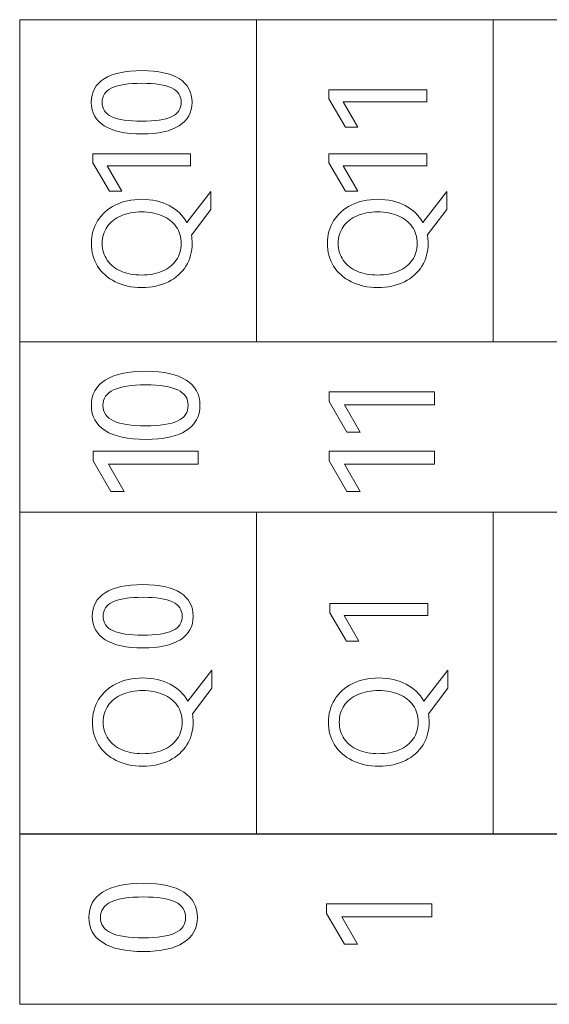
# Model space of a CAD drawing. Header units: millimetres. Extents: x 0 to 427, y 0 to 299.
# Tile 11 of 24: x 124 to 133, y 155 to 171. Entities that reach past the tile are written whole.
import ezdxf

# ---------------------------------------------------------------- set-up
doc = ezdxf.new("R2010")
doc.units = ezdxf.units.MM
doc.header["$MEASUREMENT"] = 0
doc.layers.add('layer 1', color=7, linetype='Continuous')

msp = doc.modelspace()

# ---------------------------------------------------------------- linework, layer by layer
at = {"layer": 'layer 1', "lineweight": 9}
for points, knots in [([(160.705, 171.48), (160.705, 171.48), (156.634, 171.48), (156.634, 171.48), (156.634, 171.48), (156.634, 171.48), (152.564, 171.48), (152.564, 171.48), (152.564, 171.48), (152.564, 171.48), (148.494, 171.48), (148.494, 171.48), (148.494, 171.48), (148.494, 171.48), (144.423, 171.48), (144.423, 171.48), (144.423, 171.48), (144.423, 171.48), (140.353, 171.48), (140.353, 171.48), (140.353, 171.48), (140.353, 171.48), (136.283, 171.48), (136.283, 171.48), (136.283, 171.48), (136.283, 171.48), (132.212, 171.48), (132.212, 171.48), (132.212, 171.48), (132.212, 171.48), (128.142, 171.48), (128.142, 171.48), (128.142, 171.48), (128.142, 171.48), (124.072, 171.48), (124.072, 171.48)], [0, 0, 0, 0, 0.111111, 0.111111, 0.111111, 0.111111, 0.222222, 0.222222, 0.222222, 0.222222, 0.333333, 0.333333, 0.333333, 0.333333, 0.444444, 0.444444, 0.444444, 0.444444, 0.555556, 0.555556, 0.555556, 0.555556, 0.666667, 0.666667, 0.666667, 0.666667, 0.777778, 0.777778, 0.777778, 0.777778, 0.888889, 0.888889, 0.888889, 0.888889, 1, 1, 1, 1]), ([(126.172, 170.603), (126.456, 170.603), (126.671, 170.556), (126.817, 170.462), (126.817, 170.462), (126.963, 170.368), (127.036, 170.233), (127.036, 170.058), (127.036, 170.058), (127.036, 169.883), (126.963, 169.749), (126.816, 169.655), (126.816, 169.655), (126.669, 169.561), (126.455, 169.514), (126.172, 169.514), (126.172, 169.514), (125.887, 169.514), (125.671, 169.561), (125.524, 169.655), (125.524, 169.655), (125.376, 169.749), (125.303, 169.883), (125.303, 170.058), (125.303, 170.058), (125.303, 170.233), (125.376, 170.368), (125.523, 170.462), (125.523, 170.462), (125.67, 170.556), (125.886, 170.603), (126.172, 170.603)], [0, 0, 0, 0, 0.125, 0.125, 0.125, 0.125, 0.25, 0.25, 0.25, 0.25, 0.375, 0.375, 0.375, 0.375, 0.5, 0.5, 0.5, 0.5, 0.625, 0.625, 0.625, 0.625, 0.75, 0.75, 0.75, 0.75, 0.875, 0.875, 0.875, 0.875, 1, 1, 1, 1]), ([(126.172, 169.732), (126.4, 169.732), (126.569, 169.758), (126.681, 169.811), (126.681, 169.811), (126.792, 169.864), (126.848, 169.946), (126.848, 170.058), (126.848, 170.058), (126.848, 170.169), (126.793, 170.252), (126.682, 170.305), (126.682, 170.305), (126.571, 170.359), (126.401, 170.385), (126.172, 170.385), (126.172, 170.385), (125.941, 170.385), (125.769, 170.359), (125.657, 170.305), (125.657, 170.305), (125.545, 170.252), (125.488, 170.169), (125.488, 170.058), (125.488, 170.058), (125.488, 169.946), (125.545, 169.864), (125.657, 169.811), (125.657, 169.811), (125.769, 169.758), (125.941, 169.732), (126.172, 169.732)], [0, 0, 0, 0, 0.125, 0.125, 0.125, 0.125, 0.25, 0.25, 0.25, 0.25, 0.375, 0.375, 0.375, 0.375, 0.5, 0.5, 0.5, 0.5, 0.625, 0.625, 0.625, 0.625, 0.75, 0.75, 0.75, 0.75, 0.875, 0.875, 0.875, 0.875, 1, 1, 1, 1]), ([(129.883, 169.631), (129.883, 169.631), (129.672, 169.631), (129.672, 169.631), (129.672, 169.631), (129.672, 169.631), (129.388, 170.119), (129.388, 170.119), (129.388, 170.119), (129.388, 170.119), (129.388, 170.275), (129.388, 170.275), (129.388, 170.275), (129.388, 170.275), (131.069, 170.275), (131.069, 170.275), (131.069, 170.275), (131.069, 170.275), (131.069, 170.069), (131.069, 170.069), (131.069, 170.069), (131.069, 170.069), (129.633, 170.069), (129.633, 170.069), (129.633, 170.069), (129.633, 170.069), (129.883, 169.631), (129.883, 169.631)], [0, 0, 0, 0, 0.142857, 0.142857, 0.142857, 0.142857, 0.285714, 0.285714, 0.285714, 0.285714, 0.428571, 0.428571, 0.428571, 0.428571, 0.571429, 0.571429, 0.571429, 0.571429, 0.714286, 0.714286, 0.714286, 0.714286, 0.857143, 0.857143, 0.857143, 0.857143, 1, 1, 1, 1]), ([(125.826, 168.528), (125.826, 168.528), (125.615, 168.528), (125.615, 168.528), (125.615, 168.528), (125.615, 168.528), (125.33, 169.017), (125.33, 169.017), (125.33, 169.017), (125.33, 169.017), (125.33, 169.173), (125.33, 169.173), (125.33, 169.173), (125.33, 169.173), (127.011, 169.173), (127.011, 169.173), (127.011, 169.173), (127.011, 169.173), (127.011, 168.966), (127.011, 168.966), (127.011, 168.966), (127.011, 168.966), (125.576, 168.966), (125.576, 168.966), (125.576, 168.966), (125.576, 168.966), (125.826, 168.528), (125.826, 168.528)], [0, 0, 0, 0, 0.142857, 0.142857, 0.142857, 0.142857, 0.285714, 0.285714, 0.285714, 0.285714, 0.428571, 0.428571, 0.428571, 0.428571, 0.571429, 0.571429, 0.571429, 0.571429, 0.714286, 0.714286, 0.714286, 0.714286, 0.857143, 0.857143, 0.857143, 0.857143, 1, 1, 1, 1]), ([(129.883, 168.528), (129.883, 168.528), (129.672, 168.528), (129.672, 168.528), (129.672, 168.528), (129.672, 168.528), (129.388, 169.017), (129.388, 169.017), (129.388, 169.017), (129.388, 169.017), (129.388, 169.173), (129.388, 169.173), (129.388, 169.173), (129.388, 169.173), (131.069, 169.173), (131.069, 169.173), (131.069, 169.173), (131.069, 169.173), (131.069, 168.966), (131.069, 168.966), (131.069, 168.966), (131.069, 168.966), (129.633, 168.966), (129.633, 168.966), (129.633, 168.966), (129.633, 168.966), (129.883, 168.528), (129.883, 168.528)], [0, 0, 0, 0, 0.142857, 0.142857, 0.142857, 0.142857, 0.285714, 0.285714, 0.285714, 0.285714, 0.428571, 0.428571, 0.428571, 0.428571, 0.571429, 0.571429, 0.571429, 0.571429, 0.714286, 0.714286, 0.714286, 0.714286, 0.857143, 0.857143, 0.857143, 0.857143, 1, 1, 1, 1]), ([(127.36, 168.522), (127.36, 168.522), (127.36, 168.215), (127.36, 168.215), (127.36, 168.215), (127.36, 168.215), (127.023, 167.774), (127.023, 167.774), (127.023, 167.774), (127.032, 167.727), (127.036, 167.679), (127.036, 167.63), (127.036, 167.63), (127.036, 167.486), (127.001, 167.357), (126.931, 167.241), (126.931, 167.241), (126.86, 167.126), (126.76, 167.035), (126.628, 166.969), (126.628, 166.969), (126.497, 166.904), (126.344, 166.871), (126.169, 166.871), (126.169, 166.871), (125.997, 166.871), (125.845, 166.904), (125.713, 166.969), (125.713, 166.969), (125.582, 167.035), (125.481, 167.126), (125.41, 167.241), (125.41, 167.241), (125.34, 167.357), (125.305, 167.486), (125.305, 167.63), (125.305, 167.63), (125.305, 167.774), (125.341, 167.903), (125.412, 168.019), (125.412, 168.019), (125.483, 168.134), (125.584, 168.224), (125.714, 168.29), (125.714, 168.29), (125.845, 168.356), (125.997, 168.389), (126.169, 168.389), (126.169, 168.389), (126.35, 168.389), (126.507, 168.353), (126.641, 168.282), (126.641, 168.282), (126.774, 168.211), (126.876, 168.114), (126.945, 167.992), (126.945, 167.992), (126.945, 167.992), (127.36, 168.522), (127.36, 168.522)], [0, 0, 0, 0, 0.066667, 0.066667, 0.066667, 0.066667, 0.133333, 0.133333, 0.133333, 0.133333, 0.2, 0.2, 0.2, 0.2, 0.266667, 0.266667, 0.266667, 0.266667, 0.333333, 0.333333, 0.333333, 0.333333, 0.4, 0.4, 0.4, 0.4, 0.466667, 0.466667, 0.466667, 0.466667, 0.533333, 0.533333, 0.533333, 0.533333, 0.6, 0.6, 0.6, 0.6, 0.666667, 0.666667, 0.666667, 0.666667, 0.733333, 0.733333, 0.733333, 0.733333, 0.8, 0.8, 0.8, 0.8, 0.866667, 0.866667, 0.866667, 0.866667, 0.933333, 0.933333, 0.933333, 0.933333, 1, 1, 1, 1]), ([(131.417, 168.522), (131.417, 168.522), (131.417, 168.215), (131.417, 168.215), (131.417, 168.215), (131.417, 168.215), (131.08, 167.774), (131.08, 167.774), (131.08, 167.774), (131.089, 167.727), (131.094, 167.679), (131.094, 167.63), (131.094, 167.63), (131.094, 167.486), (131.059, 167.357), (130.988, 167.241), (130.988, 167.241), (130.918, 167.126), (130.817, 167.035), (130.686, 166.969), (130.686, 166.969), (130.554, 166.904), (130.401, 166.871), (130.227, 166.871), (130.227, 166.871), (130.054, 166.871), (129.902, 166.904), (129.771, 166.969), (129.771, 166.969), (129.639, 167.035), (129.538, 167.126), (129.468, 167.241), (129.468, 167.241), (129.398, 167.357), (129.362, 167.486), (129.362, 167.63), (129.362, 167.63), (129.362, 167.774), (129.398, 167.903), (129.469, 168.019), (129.469, 168.019), (129.54, 168.134), (129.641, 168.224), (129.772, 168.29), (129.772, 168.29), (129.903, 168.356), (130.054, 168.389), (130.227, 168.389), (130.227, 168.389), (130.407, 168.389), (130.564, 168.353), (130.698, 168.282), (130.698, 168.282), (130.832, 168.211), (130.933, 168.114), (131.002, 167.992), (131.002, 167.992), (131.002, 167.992), (131.417, 168.522), (131.417, 168.522)], [0, 0, 0, 0, 0.066667, 0.066667, 0.066667, 0.066667, 0.133333, 0.133333, 0.133333, 0.133333, 0.2, 0.2, 0.2, 0.2, 0.266667, 0.266667, 0.266667, 0.266667, 0.333333, 0.333333, 0.333333, 0.333333, 0.4, 0.4, 0.4, 0.4, 0.466667, 0.466667, 0.466667, 0.466667, 0.533333, 0.533333, 0.533333, 0.533333, 0.6, 0.6, 0.6, 0.6, 0.666667, 0.666667, 0.666667, 0.666667, 0.733333, 0.733333, 0.733333, 0.733333, 0.8, 0.8, 0.8, 0.8, 0.866667, 0.866667, 0.866667, 0.866667, 0.933333, 0.933333, 0.933333, 0.933333, 1, 1, 1, 1]), ([(126.169, 167.086), (126.302, 167.086), (126.42, 167.108), (126.523, 167.152), (126.523, 167.152), (126.625, 167.195), (126.705, 167.258), (126.762, 167.341), (126.762, 167.341), (126.82, 167.423), (126.848, 167.52), (126.848, 167.63), (126.848, 167.63), (126.848, 167.74), (126.82, 167.836), (126.762, 167.918), (126.762, 167.918), (126.705, 167.999), (126.625, 168.062), (126.523, 168.107), (126.523, 168.107), (126.42, 168.151), (126.302, 168.173), (126.169, 168.173), (126.169, 168.173), (126.035, 168.173), (125.916, 168.151), (125.814, 168.107), (125.814, 168.107), (125.712, 168.062), (125.632, 167.999), (125.576, 167.918), (125.576, 167.918), (125.519, 167.836), (125.491, 167.74), (125.491, 167.63), (125.491, 167.63), (125.491, 167.52), (125.519, 167.424), (125.576, 167.342), (125.576, 167.342), (125.632, 167.26), (125.712, 167.197), (125.814, 167.153), (125.814, 167.153), (125.916, 167.109), (126.035, 167.086), (126.169, 167.086)], [0, 0, 0, 0, 0.083333, 0.083333, 0.083333, 0.083333, 0.166667, 0.166667, 0.166667, 0.166667, 0.25, 0.25, 0.25, 0.25, 0.333333, 0.333333, 0.333333, 0.333333, 0.416667, 0.416667, 0.416667, 0.416667, 0.5, 0.5, 0.5, 0.5, 0.583333, 0.583333, 0.583333, 0.583333, 0.666667, 0.666667, 0.666667, 0.666667, 0.75, 0.75, 0.75, 0.75, 0.833333, 0.833333, 0.833333, 0.833333, 0.916667, 0.916667, 0.916667, 0.916667, 1, 1, 1, 1]), ([(130.227, 167.086), (130.36, 167.086), (130.478, 167.108), (130.58, 167.152), (130.58, 167.152), (130.683, 167.195), (130.762, 167.258), (130.82, 167.341), (130.82, 167.341), (130.877, 167.423), (130.906, 167.52), (130.906, 167.63), (130.906, 167.63), (130.906, 167.74), (130.877, 167.836), (130.82, 167.918), (130.82, 167.918), (130.762, 167.999), (130.683, 168.062), (130.58, 168.107), (130.58, 168.107), (130.478, 168.151), (130.36, 168.173), (130.227, 168.173), (130.227, 168.173), (130.092, 168.173), (129.974, 168.151), (129.872, 168.107), (129.872, 168.107), (129.769, 168.062), (129.69, 167.999), (129.633, 167.918), (129.633, 167.918), (129.577, 167.836), (129.548, 167.74), (129.548, 167.63), (129.548, 167.63), (129.548, 167.52), (129.577, 167.424), (129.633, 167.342), (129.633, 167.342), (129.69, 167.26), (129.769, 167.197), (129.872, 167.153), (129.872, 167.153), (129.974, 167.109), (130.092, 167.086), (130.227, 167.086)], [0, 0, 0, 0, 0.083333, 0.083333, 0.083333, 0.083333, 0.166667, 0.166667, 0.166667, 0.166667, 0.25, 0.25, 0.25, 0.25, 0.333333, 0.333333, 0.333333, 0.333333, 0.416667, 0.416667, 0.416667, 0.416667, 0.5, 0.5, 0.5, 0.5, 0.583333, 0.583333, 0.583333, 0.583333, 0.666667, 0.666667, 0.666667, 0.666667, 0.75, 0.75, 0.75, 0.75, 0.833333, 0.833333, 0.833333, 0.833333, 0.916667, 0.916667, 0.916667, 0.916667, 1, 1, 1, 1]), ([(160.705, 165.939), (160.705, 165.939), (156.634, 165.939), (156.634, 165.939), (156.634, 165.939), (156.634, 165.939), (152.564, 165.939), (152.564, 165.939), (152.564, 165.939), (152.564, 165.939), (148.494, 165.939), (148.494, 165.939), (148.494, 165.939), (148.494, 165.939), (144.423, 165.939), (144.423, 165.939), (144.423, 165.939), (144.423, 165.939), (140.353, 165.939), (140.353, 165.939), (140.353, 165.939), (140.353, 165.939), (136.283, 165.939), (136.283, 165.939), (136.283, 165.939), (136.283, 165.939), (132.212, 165.939), (132.212, 165.939), (132.212, 165.939), (132.212, 165.939), (128.142, 165.939), (128.142, 165.939), (128.142, 165.939), (128.142, 165.939), (124.072, 165.939), (124.072, 165.939)], [0, 0, 0, 0, 0.111111, 0.111111, 0.111111, 0.111111, 0.222222, 0.222222, 0.222222, 0.222222, 0.333333, 0.333333, 0.333333, 0.333333, 0.444444, 0.444444, 0.444444, 0.444444, 0.555556, 0.555556, 0.555556, 0.555556, 0.666667, 0.666667, 0.666667, 0.666667, 0.777778, 0.777778, 0.777778, 0.777778, 0.888889, 0.888889, 0.888889, 0.888889, 1, 1, 1, 1]), ([(124.072, 163.005), (124.072, 163.005), (124.072, 165.937), (124.072, 165.937), (124.072, 165.937), (124.072, 165.937), (160.705, 165.937), (160.705, 165.937), (160.705, 165.937), (160.705, 165.937), (160.705, 163.005), (160.705, 163.005), (160.705, 163.005), (160.705, 163.005), (124.072, 163.005), (124.072, 163.005)], [0, 0, 0, 0, 0.25, 0.25, 0.25, 0.25, 0.5, 0.5, 0.5, 0.5, 0.75, 0.75, 0.75, 0.75, 1, 1, 1, 1]), ([(126.24, 165.43), (126.546, 165.43), (126.778, 165.379), (126.935, 165.278), (126.935, 165.278), (127.092, 165.177), (127.171, 165.032), (127.171, 164.842), (127.171, 164.842), (127.171, 164.655), (127.092, 164.51), (126.934, 164.409), (126.934, 164.409), (126.776, 164.308), (126.544, 164.257), (126.24, 164.257), (126.24, 164.257), (125.933, 164.257), (125.701, 164.308), (125.542, 164.409), (125.542, 164.409), (125.383, 164.51), (125.304, 164.655), (125.304, 164.842), (125.304, 164.842), (125.304, 165.032), (125.383, 165.177), (125.541, 165.278), (125.541, 165.278), (125.699, 165.379), (125.932, 165.43), (126.24, 165.43)], [0, 0, 0, 0, 0.125, 0.125, 0.125, 0.125, 0.25, 0.25, 0.25, 0.25, 0.375, 0.375, 0.375, 0.375, 0.5, 0.5, 0.5, 0.5, 0.625, 0.625, 0.625, 0.625, 0.75, 0.75, 0.75, 0.75, 0.875, 0.875, 0.875, 0.875, 1, 1, 1, 1]), ([(126.24, 164.492), (126.485, 164.492), (126.668, 164.52), (126.788, 164.577), (126.788, 164.577), (126.908, 164.634), (126.968, 164.722), (126.968, 164.842), (126.968, 164.842), (126.968, 164.963), (126.908, 165.052), (126.789, 165.109), (126.789, 165.109), (126.67, 165.166), (126.487, 165.196), (126.24, 165.196), (126.24, 165.196), (125.991, 165.196), (125.806, 165.167), (125.685, 165.109), (125.685, 165.109), (125.564, 165.052), (125.504, 164.963), (125.504, 164.842), (125.504, 164.842), (125.504, 164.722), (125.564, 164.634), (125.685, 164.577), (125.685, 164.577), (125.806, 164.52), (125.991, 164.492), (126.24, 164.492)], [0, 0, 0, 0, 0.125, 0.125, 0.125, 0.125, 0.25, 0.25, 0.25, 0.25, 0.375, 0.375, 0.375, 0.375, 0.5, 0.5, 0.5, 0.5, 0.625, 0.625, 0.625, 0.625, 0.75, 0.75, 0.75, 0.75, 0.875, 0.875, 0.875, 0.875, 1, 1, 1, 1]), ([(129.925, 164.383), (129.925, 164.383), (129.697, 164.383), (129.697, 164.383), (129.697, 164.383), (129.697, 164.383), (129.391, 164.909), (129.391, 164.909), (129.391, 164.909), (129.391, 164.909), (129.391, 165.077), (129.391, 165.077), (129.391, 165.077), (129.391, 165.077), (131.201, 165.077), (131.201, 165.077), (131.201, 165.077), (131.201, 165.077), (131.201, 164.855), (131.201, 164.855), (131.201, 164.855), (131.201, 164.855), (129.655, 164.855), (129.655, 164.855), (129.655, 164.855), (129.655, 164.855), (129.925, 164.383), (129.925, 164.383)], [0, 0, 0, 0, 0.142857, 0.142857, 0.142857, 0.142857, 0.285714, 0.285714, 0.285714, 0.285714, 0.428571, 0.428571, 0.428571, 0.428571, 0.571429, 0.571429, 0.571429, 0.571429, 0.714286, 0.714286, 0.714286, 0.714286, 0.857143, 0.857143, 0.857143, 0.857143, 1, 1, 1, 1]), ([(125.867, 163.361), (125.867, 163.361), (125.64, 163.361), (125.64, 163.361), (125.64, 163.361), (125.64, 163.361), (125.333, 163.887), (125.333, 163.887), (125.333, 163.887), (125.333, 163.887), (125.333, 164.055), (125.333, 164.055), (125.333, 164.055), (125.333, 164.055), (127.143, 164.055), (127.143, 164.055), (127.143, 164.055), (127.143, 164.055), (127.143, 163.832), (127.143, 163.832), (127.143, 163.832), (127.143, 163.832), (125.598, 163.832), (125.598, 163.832), (125.598, 163.832), (125.598, 163.832), (125.867, 163.361), (125.867, 163.361)], [0, 0, 0, 0, 0.142857, 0.142857, 0.142857, 0.142857, 0.285714, 0.285714, 0.285714, 0.285714, 0.428571, 0.428571, 0.428571, 0.428571, 0.571429, 0.571429, 0.571429, 0.571429, 0.714286, 0.714286, 0.714286, 0.714286, 0.857143, 0.857143, 0.857143, 0.857143, 1, 1, 1, 1]), ([(129.925, 163.361), (129.925, 163.361), (129.697, 163.361), (129.697, 163.361), (129.697, 163.361), (129.697, 163.361), (129.391, 163.887), (129.391, 163.887), (129.391, 163.887), (129.391, 163.887), (129.391, 164.055), (129.391, 164.055), (129.391, 164.055), (129.391, 164.055), (131.201, 164.055), (131.201, 164.055), (131.201, 164.055), (131.201, 164.055), (131.201, 163.832), (131.201, 163.832), (131.201, 163.832), (131.201, 163.832), (129.655, 163.832), (129.655, 163.832), (129.655, 163.832), (129.655, 163.832), (129.925, 163.361), (129.925, 163.361)], [0, 0, 0, 0, 0.142857, 0.142857, 0.142857, 0.142857, 0.285714, 0.285714, 0.285714, 0.285714, 0.428571, 0.428571, 0.428571, 0.428571, 0.571429, 0.571429, 0.571429, 0.571429, 0.714286, 0.714286, 0.714286, 0.714286, 0.857143, 0.857143, 0.857143, 0.857143, 1, 1, 1, 1]), ([(160.705, 163.005), (160.705, 163.005), (156.634, 163.005), (156.634, 163.005), (156.634, 163.005), (156.634, 163.005), (152.564, 163.005), (152.564, 163.005), (152.564, 163.005), (152.564, 163.005), (148.494, 163.005), (148.494, 163.005), (148.494, 163.005), (148.494, 163.005), (144.423, 163.005), (144.423, 163.005), (144.423, 163.005), (144.423, 163.005), (140.353, 163.005), (140.353, 163.005), (140.353, 163.005), (140.353, 163.005), (136.283, 163.005), (136.283, 163.005), (136.283, 163.005), (136.283, 163.005), (132.212, 163.005), (132.212, 163.005), (132.212, 163.005), (132.212, 163.005), (128.142, 163.005), (128.142, 163.005), (128.142, 163.005), (128.142, 163.005), (124.072, 163.005), (124.072, 163.005)], [0, 0, 0, 0, 0.111111, 0.111111, 0.111111, 0.111111, 0.222222, 0.222222, 0.222222, 0.222222, 0.333333, 0.333333, 0.333333, 0.333333, 0.444444, 0.444444, 0.444444, 0.444444, 0.555556, 0.555556, 0.555556, 0.555556, 0.666667, 0.666667, 0.666667, 0.666667, 0.777778, 0.777778, 0.777778, 0.777778, 0.888889, 0.888889, 0.888889, 0.888889, 1, 1, 1, 1]), ([(126.189, 161.759), (126.474, 161.759), (126.689, 161.712), (126.835, 161.618), (126.835, 161.618), (126.981, 161.524), (127.054, 161.389), (127.054, 161.213), (127.054, 161.213), (127.054, 161.039), (126.981, 160.905), (126.834, 160.811), (126.834, 160.811), (126.687, 160.717), (126.472, 160.67), (126.189, 160.67), (126.189, 160.67), (125.905, 160.67), (125.689, 160.717), (125.542, 160.811), (125.542, 160.811), (125.394, 160.905), (125.32, 161.039), (125.32, 161.213), (125.32, 161.213), (125.32, 161.389), (125.394, 161.524), (125.541, 161.618), (125.541, 161.618), (125.687, 161.712), (125.904, 161.759), (126.189, 161.759)], [0, 0, 0, 0, 0.125, 0.125, 0.125, 0.125, 0.25, 0.25, 0.25, 0.25, 0.375, 0.375, 0.375, 0.375, 0.5, 0.5, 0.5, 0.5, 0.625, 0.625, 0.625, 0.625, 0.75, 0.75, 0.75, 0.75, 0.875, 0.875, 0.875, 0.875, 1, 1, 1, 1]), ([(126.189, 160.888), (126.417, 160.888), (126.587, 160.914), (126.699, 160.967), (126.699, 160.967), (126.81, 161.02), (126.866, 161.102), (126.866, 161.213), (126.866, 161.213), (126.866, 161.325), (126.811, 161.407), (126.7, 161.461), (126.7, 161.461), (126.589, 161.514), (126.419, 161.541), (126.189, 161.541), (126.189, 161.541), (125.959, 161.541), (125.787, 161.514), (125.675, 161.461), (125.675, 161.461), (125.562, 161.407), (125.506, 161.325), (125.506, 161.213), (125.506, 161.213), (125.506, 161.102), (125.562, 161.02), (125.675, 160.967), (125.675, 160.967), (125.787, 160.914), (125.959, 160.888), (126.189, 160.888)], [0, 0, 0, 0, 0.125, 0.125, 0.125, 0.125, 0.25, 0.25, 0.25, 0.25, 0.375, 0.375, 0.375, 0.375, 0.5, 0.5, 0.5, 0.5, 0.625, 0.625, 0.625, 0.625, 0.75, 0.75, 0.75, 0.75, 0.875, 0.875, 0.875, 0.875, 1, 1, 1, 1]), ([(129.901, 160.787), (129.901, 160.787), (129.69, 160.787), (129.69, 160.787), (129.69, 160.787), (129.69, 160.787), (129.405, 161.275), (129.405, 161.275), (129.405, 161.275), (129.405, 161.275), (129.405, 161.431), (129.405, 161.431), (129.405, 161.431), (129.405, 161.431), (131.086, 161.431), (131.086, 161.431), (131.086, 161.431), (131.086, 161.431), (131.086, 161.225), (131.086, 161.225), (131.086, 161.225), (131.086, 161.225), (129.651, 161.225), (129.651, 161.225), (129.651, 161.225), (129.651, 161.225), (129.901, 160.787), (129.901, 160.787)], [0, 0, 0, 0, 0.142857, 0.142857, 0.142857, 0.142857, 0.285714, 0.285714, 0.285714, 0.285714, 0.428571, 0.428571, 0.428571, 0.428571, 0.571429, 0.571429, 0.571429, 0.571429, 0.714286, 0.714286, 0.714286, 0.714286, 0.857143, 0.857143, 0.857143, 0.857143, 1, 1, 1, 1]), ([(127.377, 160.285), (127.377, 160.285), (127.377, 159.978), (127.377, 159.978), (127.377, 159.978), (127.377, 159.978), (127.04, 159.537), (127.04, 159.537), (127.04, 159.537), (127.049, 159.49), (127.054, 159.442), (127.054, 159.393), (127.054, 159.393), (127.054, 159.249), (127.019, 159.12), (126.948, 159.004), (126.948, 159.004), (126.878, 158.889), (126.777, 158.798), (126.646, 158.733), (126.646, 158.733), (126.514, 158.667), (126.361, 158.634), (126.187, 158.634), (126.187, 158.634), (126.014, 158.634), (125.862, 158.667), (125.731, 158.733), (125.731, 158.733), (125.599, 158.798), (125.498, 158.889), (125.428, 159.004), (125.428, 159.004), (125.358, 159.12), (125.323, 159.249), (125.323, 159.393), (125.323, 159.393), (125.323, 159.537), (125.358, 159.666), (125.429, 159.782), (125.429, 159.782), (125.5, 159.897), (125.601, 159.988), (125.732, 160.053), (125.732, 160.053), (125.863, 160.119), (126.014, 160.152), (126.187, 160.152), (126.187, 160.152), (126.368, 160.152), (126.525, 160.116), (126.658, 160.045), (126.658, 160.045), (126.792, 159.974), (126.893, 159.878), (126.962, 159.755), (126.962, 159.755), (126.962, 159.755), (127.377, 160.285), (127.377, 160.285)], [0, 0, 0, 0, 0.066667, 0.066667, 0.066667, 0.066667, 0.133333, 0.133333, 0.133333, 0.133333, 0.2, 0.2, 0.2, 0.2, 0.266667, 0.266667, 0.266667, 0.266667, 0.333333, 0.333333, 0.333333, 0.333333, 0.4, 0.4, 0.4, 0.4, 0.466667, 0.466667, 0.466667, 0.466667, 0.533333, 0.533333, 0.533333, 0.533333, 0.6, 0.6, 0.6, 0.6, 0.666667, 0.666667, 0.666667, 0.666667, 0.733333, 0.733333, 0.733333, 0.733333, 0.8, 0.8, 0.8, 0.8, 0.866667, 0.866667, 0.866667, 0.866667, 0.933333, 0.933333, 0.933333, 0.933333, 1, 1, 1, 1]), ([(131.435, 160.285), (131.435, 160.285), (131.435, 159.978), (131.435, 159.978), (131.435, 159.978), (131.435, 159.978), (131.098, 159.537), (131.098, 159.537), (131.098, 159.537), (131.107, 159.49), (131.111, 159.442), (131.111, 159.393), (131.111, 159.393), (131.111, 159.249), (131.076, 159.12), (131.006, 159.004), (131.006, 159.004), (130.936, 158.889), (130.835, 158.798), (130.703, 158.733), (130.703, 158.733), (130.572, 158.667), (130.419, 158.634), (130.245, 158.634), (130.245, 158.634), (130.072, 158.634), (129.92, 158.667), (129.788, 158.733), (129.788, 158.733), (129.657, 158.798), (129.556, 158.889), (129.486, 159.004), (129.486, 159.004), (129.415, 159.12), (129.38, 159.249), (129.38, 159.393), (129.38, 159.393), (129.38, 159.537), (129.416, 159.666), (129.487, 159.782), (129.487, 159.782), (129.558, 159.897), (129.659, 159.988), (129.79, 160.053), (129.79, 160.053), (129.92, 160.119), (130.072, 160.152), (130.245, 160.152), (130.245, 160.152), (130.425, 160.152), (130.582, 160.116), (130.716, 160.045), (130.716, 160.045), (130.85, 159.974), (130.951, 159.878), (131.02, 159.755), (131.02, 159.755), (131.02, 159.755), (131.435, 160.285), (131.435, 160.285)], [0, 0, 0, 0, 0.066667, 0.066667, 0.066667, 0.066667, 0.133333, 0.133333, 0.133333, 0.133333, 0.2, 0.2, 0.2, 0.2, 0.266667, 0.266667, 0.266667, 0.266667, 0.333333, 0.333333, 0.333333, 0.333333, 0.4, 0.4, 0.4, 0.4, 0.466667, 0.466667, 0.466667, 0.466667, 0.533333, 0.533333, 0.533333, 0.533333, 0.6, 0.6, 0.6, 0.6, 0.666667, 0.666667, 0.666667, 0.666667, 0.733333, 0.733333, 0.733333, 0.733333, 0.8, 0.8, 0.8, 0.8, 0.866667, 0.866667, 0.866667, 0.866667, 0.933333, 0.933333, 0.933333, 0.933333, 1, 1, 1, 1]), ([(126.187, 158.849), (126.32, 158.849), (126.438, 158.871), (126.54, 158.915), (126.54, 158.915), (126.643, 158.958), (126.723, 159.021), (126.78, 159.104), (126.78, 159.104), (126.837, 159.187), (126.866, 159.283), (126.866, 159.393), (126.866, 159.393), (126.866, 159.503), (126.837, 159.599), (126.78, 159.681), (126.78, 159.681), (126.723, 159.762), (126.643, 159.826), (126.54, 159.87), (126.54, 159.87), (126.438, 159.914), (126.32, 159.936), (126.187, 159.936), (126.187, 159.936), (126.053, 159.936), (125.934, 159.914), (125.832, 159.87), (125.832, 159.87), (125.729, 159.826), (125.65, 159.762), (125.593, 159.681), (125.593, 159.681), (125.537, 159.599), (125.508, 159.503), (125.508, 159.393), (125.508, 159.393), (125.508, 159.283), (125.537, 159.187), (125.593, 159.105), (125.593, 159.105), (125.65, 159.023), (125.729, 158.96), (125.832, 158.916), (125.832, 158.916), (125.934, 158.872), (126.053, 158.849), (126.187, 158.849)], [0, 0, 0, 0, 0.083333, 0.083333, 0.083333, 0.083333, 0.166667, 0.166667, 0.166667, 0.166667, 0.25, 0.25, 0.25, 0.25, 0.333333, 0.333333, 0.333333, 0.333333, 0.416667, 0.416667, 0.416667, 0.416667, 0.5, 0.5, 0.5, 0.5, 0.583333, 0.583333, 0.583333, 0.583333, 0.666667, 0.666667, 0.666667, 0.666667, 0.75, 0.75, 0.75, 0.75, 0.833333, 0.833333, 0.833333, 0.833333, 0.916667, 0.916667, 0.916667, 0.916667, 1, 1, 1, 1]), ([(130.245, 158.849), (130.378, 158.849), (130.495, 158.871), (130.598, 158.915), (130.598, 158.915), (130.7, 158.958), (130.78, 159.021), (130.837, 159.104), (130.837, 159.104), (130.895, 159.187), (130.923, 159.283), (130.923, 159.393), (130.923, 159.393), (130.923, 159.503), (130.895, 159.599), (130.837, 159.681), (130.837, 159.681), (130.78, 159.762), (130.7, 159.826), (130.598, 159.87), (130.598, 159.87), (130.495, 159.914), (130.378, 159.936), (130.245, 159.936), (130.245, 159.936), (130.11, 159.936), (129.992, 159.914), (129.889, 159.87), (129.889, 159.87), (129.787, 159.826), (129.707, 159.762), (129.651, 159.681), (129.651, 159.681), (129.594, 159.599), (129.566, 159.503), (129.566, 159.393), (129.566, 159.393), (129.566, 159.283), (129.594, 159.187), (129.651, 159.105), (129.651, 159.105), (129.707, 159.023), (129.787, 158.96), (129.889, 158.916), (129.889, 158.916), (129.992, 158.872), (130.11, 158.849), (130.245, 158.849)], [0, 0, 0, 0, 0.083333, 0.083333, 0.083333, 0.083333, 0.166667, 0.166667, 0.166667, 0.166667, 0.25, 0.25, 0.25, 0.25, 0.333333, 0.333333, 0.333333, 0.333333, 0.416667, 0.416667, 0.416667, 0.416667, 0.5, 0.5, 0.5, 0.5, 0.583333, 0.583333, 0.583333, 0.583333, 0.666667, 0.666667, 0.666667, 0.666667, 0.75, 0.75, 0.75, 0.75, 0.833333, 0.833333, 0.833333, 0.833333, 0.916667, 0.916667, 0.916667, 0.916667, 1, 1, 1, 1]), ([(124.072, 154.537), (124.072, 154.537), (124.072, 157.469), (124.072, 157.469), (124.072, 157.469), (124.072, 157.469), (160.705, 157.469), (160.705, 157.469), (160.705, 157.469), (160.705, 157.469), (160.705, 154.537), (160.705, 154.537), (160.705, 154.537), (160.705, 154.537), (124.072, 154.537), (124.072, 154.537)], [0, 0, 0, 0, 0.25, 0.25, 0.25, 0.25, 0.5, 0.5, 0.5, 0.5, 0.75, 0.75, 0.75, 0.75, 1, 1, 1, 1]), ([(160.705, 157.462), (160.705, 157.462), (156.634, 157.462), (156.634, 157.462), (156.634, 157.462), (156.634, 157.462), (152.564, 157.462), (152.564, 157.462), (152.564, 157.462), (152.564, 157.462), (148.494, 157.462), (148.494, 157.462), (148.494, 157.462), (148.494, 157.462), (144.423, 157.462), (144.423, 157.462), (144.423, 157.462), (144.423, 157.462), (140.353, 157.462), (140.353, 157.462), (140.353, 157.462), (140.353, 157.462), (136.283, 157.462), (136.283, 157.462), (136.283, 157.462), (136.283, 157.462), (132.212, 157.462), (132.212, 157.462), (132.212, 157.462), (132.212, 157.462), (128.142, 157.462), (128.142, 157.462), (128.142, 157.462), (128.142, 157.462), (124.072, 157.462), (124.072, 157.462)], [0, 0, 0, 0, 0.111111, 0.111111, 0.111111, 0.111111, 0.222222, 0.222222, 0.222222, 0.222222, 0.333333, 0.333333, 0.333333, 0.333333, 0.444444, 0.444444, 0.444444, 0.444444, 0.555556, 0.555556, 0.555556, 0.555556, 0.666667, 0.666667, 0.666667, 0.666667, 0.777778, 0.777778, 0.777778, 0.777778, 0.888889, 0.888889, 0.888889, 0.888889, 1, 1, 1, 1]), ([(126.196, 156.619), (126.503, 156.619), (126.734, 156.568), (126.892, 156.467), (126.892, 156.467), (127.049, 156.366), (127.127, 156.221), (127.127, 156.031), (127.127, 156.031), (127.127, 155.844), (127.048, 155.699), (126.89, 155.598), (126.89, 155.598), (126.732, 155.497), (126.501, 155.446), (126.196, 155.446), (126.196, 155.446), (125.89, 155.446), (125.658, 155.497), (125.499, 155.598), (125.499, 155.598), (125.34, 155.699), (125.261, 155.844), (125.261, 156.031), (125.261, 156.031), (125.261, 156.221), (125.34, 156.366), (125.498, 156.467), (125.498, 156.467), (125.656, 156.568), (125.889, 156.619), (126.196, 156.619)], [0, 0, 0, 0, 0.125, 0.125, 0.125, 0.125, 0.25, 0.25, 0.25, 0.25, 0.375, 0.375, 0.375, 0.375, 0.5, 0.5, 0.5, 0.5, 0.625, 0.625, 0.625, 0.625, 0.75, 0.75, 0.75, 0.75, 0.875, 0.875, 0.875, 0.875, 1, 1, 1, 1]), ([(126.196, 155.681), (126.442, 155.681), (126.624, 155.709), (126.745, 155.766), (126.745, 155.766), (126.865, 155.823), (126.925, 155.911), (126.925, 156.031), (126.925, 156.031), (126.925, 156.152), (126.865, 156.24), (126.746, 156.298), (126.746, 156.298), (126.627, 156.356), (126.443, 156.384), (126.196, 156.384), (126.196, 156.384), (125.948, 156.384), (125.763, 156.356), (125.642, 156.298), (125.642, 156.298), (125.521, 156.24), (125.461, 156.152), (125.461, 156.031), (125.461, 156.031), (125.461, 155.911), (125.521, 155.823), (125.642, 155.766), (125.642, 155.766), (125.763, 155.709), (125.948, 155.681), (126.196, 155.681)], [0, 0, 0, 0, 0.125, 0.125, 0.125, 0.125, 0.25, 0.25, 0.25, 0.25, 0.375, 0.375, 0.375, 0.375, 0.5, 0.5, 0.5, 0.5, 0.625, 0.625, 0.625, 0.625, 0.75, 0.75, 0.75, 0.75, 0.875, 0.875, 0.875, 0.875, 1, 1, 1, 1]), ([(129.881, 155.572), (129.881, 155.572), (129.654, 155.572), (129.654, 155.572), (129.654, 155.572), (129.654, 155.572), (129.348, 156.098), (129.348, 156.098), (129.348, 156.098), (129.348, 156.098), (129.348, 156.266), (129.348, 156.266), (129.348, 156.266), (129.348, 156.266), (131.158, 156.266), (131.158, 156.266), (131.158, 156.266), (131.158, 156.266), (131.158, 156.044), (131.158, 156.044), (131.158, 156.044), (131.158, 156.044), (129.612, 156.044), (129.612, 156.044), (129.612, 156.044), (129.612, 156.044), (129.881, 155.572), (129.881, 155.572)], [0, 0, 0, 0, 0.142857, 0.142857, 0.142857, 0.142857, 0.285714, 0.285714, 0.285714, 0.285714, 0.428571, 0.428571, 0.428571, 0.428571, 0.571429, 0.571429, 0.571429, 0.571429, 0.714286, 0.714286, 0.714286, 0.714286, 0.857143, 0.857143, 0.857143, 0.857143, 1, 1, 1, 1])]:
    msp.add_open_spline(points, degree=3, knots=knots, dxfattribs=at)
for points in [[(124.072, 165.939), (124.072, 165.939), (124.072, 171.48), (124.072, 171.48)], [(128.142, 165.939), (128.142, 165.939), (128.142, 171.48), (128.142, 171.48)], [(132.212, 165.939), (132.212, 165.939), (132.212, 171.48), (132.212, 171.48)], [(124.072, 157.462), (124.072, 157.462), (124.072, 163.005), (124.072, 163.005)], [(128.142, 157.462), (128.142, 157.462), (128.142, 163.005), (128.142, 163.005)], [(132.212, 157.462), (132.212, 157.462), (132.212, 163.005), (132.212, 163.005)]]:
    msp.add_open_spline(points, degree=3, dxfattribs=at)

doc.saveas('drawing.dxf')
